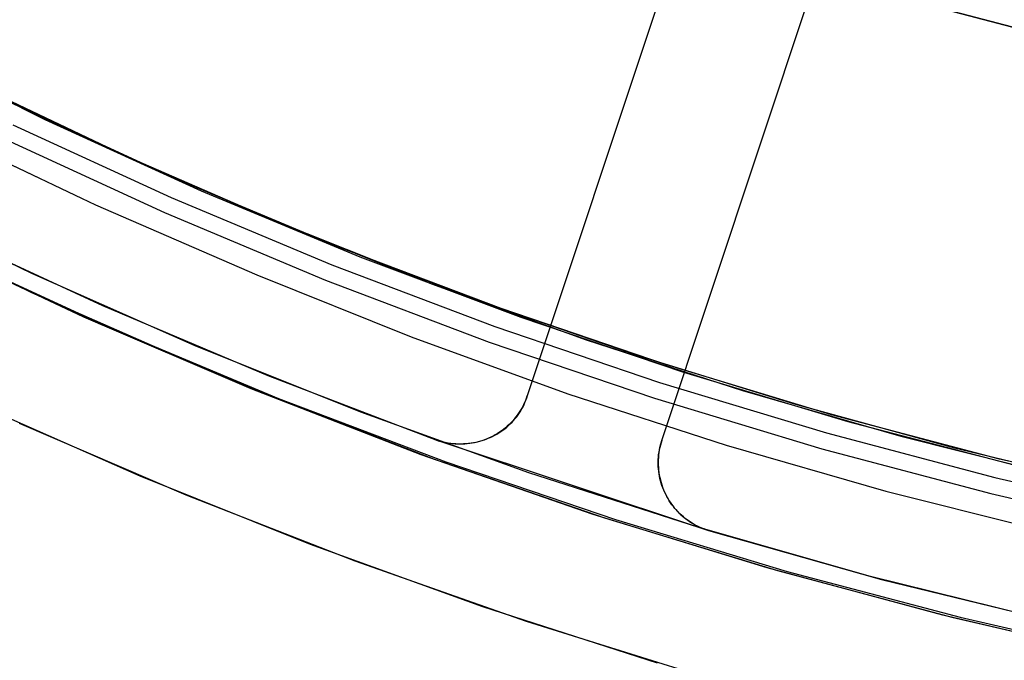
# Model space of a CAD drawing. Header units: millimetres. Extents: x 6239 to 7218, y -13987 to -13139.
# Tile 20 of 256: x 6698 to 6712, y -13529 to -13520. Entities that reach past the tile are written whole.
import ezdxf

# ---------------------------------------------------------------- set-up
doc = ezdxf.new("R2010")
doc.units = ezdxf.units.MM
doc.layers.add('color', color=7, linetype='Continuous')

msp = doc.modelspace()

# ---------------------------------------------------------------- linework, layer by layer
at = {"color": 7, "true_color": 0xffffff}
for p, q in [((6712.924, -13520.472, 259.6), (6710.755, -13519.897, 259.6)), ((6710.755, -13519.897, 231.716), (6712.924, -13520.472, 231.716)), ((6712.924, -13520.472, 259.6), (6710.755, -13519.897, 259.6)), ((6710.755, -13519.897, 231.716), (6712.924, -13520.472, 231.716)), ((6710.755, -13519.897, 245.658), (6712.924, -13520.472, 245.658)), ((6697.698, -13521.278, 89.35), (6695.511, -13520.177, 89.35)), ((6697.698, -13521.278, 89.35), (6695.511, -13520.177, 89.35)), ((6697.698, -13521.278, 46.475), (6695.511, -13520.177, 46.475)), ((6697.698, -13521.278, 46.475), (6695.511, -13520.177, 46.475)), ((6698.036, -13521.45, 76.88), (6695.863, -13520.365, 77.381)), ((6698.036, -13521.45, 76.88), (6695.863, -13520.365, 77.381)), ((6696.721, -13520.798, 67.912), (6698.919, -13521.851, 67.912)), ((6697.108, -13520.976, 88.1), (6699.204, -13521.972, 88.1)), ((6697.108, -13520.976, 88.1), (6699.204, -13521.972, 88.1)), ((6697.104, -13520.984, 88.1), (6699.202, -13521.977, 88.1)), ((6697.53, -13521.196, 69.274), (6699.72, -13522.212, 68.769)), ((6697.53, -13521.196, 69.274), (6699.72, -13522.212, 68.769)), ((6699.923, -13522.302, 89.35), (6697.698, -13521.278, 89.35)), ((6699.923, -13522.302, 89.35), (6697.698, -13521.278, 89.35)), ((6699.923, -13522.302, 46.475), (6697.698, -13521.278, 46.475)), ((6699.923, -13522.302, 46.475), (6697.698, -13521.278, 46.475)), ((6697.582, -13521.52, 89.031), (6699.815, -13522.548, 89.031)), ((6697.582, -13521.52, 89.031), (6699.815, -13522.548, 89.031)), ((6700.244, -13522.46, 76.37), (6698.036, -13521.45, 76.88)), ((6700.244, -13522.46, 76.37), (6698.036, -13521.45, 76.88)), ((6696.501, -13521.582, 46.475), (6698.745, -13522.651, 46.475)), ((6696.501, -13521.582, 46.475), (6698.745, -13522.651, 46.475)), ((6696.501, -13521.582, 46.475), (6698.745, -13522.651, 46.475)), ((6697.481, -13521.73, 88.605), (6699.721, -13522.762, 88.605)), ((6697.481, -13521.73, 88.605), (6699.721, -13522.762, 88.605)), ((6698.919, -13521.851, 67.912), (6701.151, -13522.828, 67.912)), ((6699.202, -13521.977, 88.1), (6701.332, -13522.9, 88.1)), ((6699.204, -13521.972, 88.1), (6701.332, -13522.9, 88.1)), ((6699.204, -13521.972, 88.1), (6701.332, -13522.9, 88.1)), ((6699.72, -13522.212, 68.769), (6701.928, -13523.147, 68.259)), ((6699.72, -13522.212, 68.769), (6701.928, -13523.147, 68.259)), ((6702.181, -13523.249, 89.35), (6699.923, -13522.302, 89.35)), ((6702.181, -13523.249, 89.35), (6699.923, -13522.302, 89.35)), ((6702.181, -13523.249, 46.475), (6699.923, -13522.302, 46.475)), ((6702.181, -13523.249, 46.475), (6699.923, -13522.302, 46.475)), ((6702.483, -13523.392, 75.853), (6700.244, -13522.46, 76.37)), ((6702.483, -13523.392, 75.853), (6700.244, -13522.46, 76.37)), ((6699.815, -13522.548, 89.031), (6702.082, -13523.499, 89.031)), ((6699.815, -13522.548, 89.031), (6702.082, -13523.499, 89.031)), ((6698.745, -13522.651, 46.475), (6701.025, -13523.642, 46.475)), ((6698.745, -13522.651, 46.475), (6701.025, -13523.642, 46.475)), ((6698.745, -13522.651, 46.475), (6701.025, -13523.642, 46.475)), ((6699.721, -13522.762, 88.605), (6701.995, -13523.715, 88.605)), ((6699.721, -13522.762, 88.605), (6701.995, -13523.715, 88.605)), ((6695.562, -13522.789, 68.662), (6697.846, -13523.889, 68.662)), ((6701.151, -13522.828, 67.912), (6703.416, -13523.728, 67.912)), ((6701.332, -13522.9, 88.1), (6703.487, -13523.766, 88.1)), ((6701.332, -13522.9, 88.1), (6703.487, -13523.766, 88.1)), ((6698.581, -13524.238, 69.032), (6696.252, -13523.14, 69.57)), ((6698.581, -13524.238, 69.032), (6696.252, -13523.14, 69.57)), ((6701.928, -13523.147, 68.259), (6704.152, -13524.002, 67.746)), ((6701.928, -13523.147, 68.259), (6704.152, -13524.002, 67.746)), ((6696.468, -13523.241, 77.242), (6698.784, -13524.324, 76.707)), ((6696.468, -13523.241, 77.242), (6698.784, -13524.324, 76.707)), ((6704.471, -13524.117, 89.35), (6702.181, -13523.249, 89.35)), ((6704.471, -13524.117, 89.35), (6702.181, -13523.249, 89.35)), ((6704.471, -13524.117, 46.475), (6702.181, -13523.249, 46.475)), ((6704.471, -13524.117, 46.475), (6702.181, -13523.249, 46.475)), ((6696.701, -13523.35, 47.975), (6698.997, -13524.407, 47.975)), ((6696.701, -13523.35, 89.35), (6698.997, -13524.407, 89.35)), ((6696.701, -13523.35, 89.35), (6698.997, -13524.407, 89.35)), ((6696.701, -13523.35, 47.975), (6698.997, -13524.407, 47.975)), ((6704.752, -13524.245, 75.329), (6702.483, -13523.392, 75.853)), ((6704.752, -13524.245, 75.329), (6702.483, -13523.392, 75.853)), ((6702.082, -13523.499, 89.031), (6704.38, -13524.371, 89.031)), ((6702.082, -13523.499, 89.031), (6704.38, -13524.371, 89.031)), ((6701.025, -13523.642, 46.475), (6703.204, -13524.517, 46.475)), ((6701.025, -13523.642, 46.475), (6703.204, -13524.517, 46.475)), ((6701.995, -13523.715, 88.605), (6704.301, -13524.59, 88.605)), ((6701.995, -13523.715, 88.605), (6704.301, -13524.59, 88.605)), ((6697.846, -13523.889, 68.662), (6700.167, -13524.91, 68.662)), ((6703.487, -13523.766, 88.1), (6705.67, -13524.558, 88.1)), ((6703.487, -13523.766, 88.1), (6705.67, -13524.558, 88.1)), ((6704.152, -13524.002, 67.746), (6706.386, -13524.775, 67.23)), ((6704.152, -13524.002, 67.746), (6706.386, -13524.775, 67.23)), ((6706.79, -13524.906, 89.35), (6704.471, -13524.117, 89.35)), ((6706.79, -13524.906, 89.35), (6704.471, -13524.117, 89.35)), ((6706.79, -13524.906, 46.475), (6704.471, -13524.117, 46.475)), ((6706.79, -13524.906, 46.475), (6704.471, -13524.117, 46.475)), ((6700.946, -13525.252, 68.486), (6698.581, -13524.238, 69.032)), ((6700.946, -13525.252, 68.486), (6698.581, -13524.238, 69.032)), ((6707.048, -13525.02, 74.799), (6704.752, -13524.245, 75.329)), ((6707.048, -13525.02, 74.799), (6704.752, -13524.245, 75.329)), ((6698.784, -13524.324, 76.707), (6701.135, -13525.323, 76.164)), ((6698.784, -13524.324, 76.707), (6701.135, -13525.323, 76.164)), ((6698.997, -13524.407, 47.975), (6701.329, -13525.385, 47.975)), ((6698.997, -13524.407, 89.35), (6701.329, -13525.385, 89.35)), ((6698.997, -13524.407, 89.35), (6701.329, -13525.385, 89.35)), ((6698.997, -13524.407, 47.975), (6701.329, -13525.385, 47.975)), ((6704.38, -13524.371, 89.031), (6706.708, -13525.162, 89.031)), ((6704.38, -13524.371, 89.031), (6706.708, -13525.162, 89.031)), ((6703.204, -13524.517, 46.475), (6705.412, -13525.319, 46.475)), ((6703.204, -13524.517, 46.475), (6705.412, -13525.319, 46.475)), ((6704.301, -13524.59, 88.605), (6706.636, -13525.384, 88.605)), ((6704.301, -13524.59, 88.605), (6706.636, -13525.384, 88.605)), ((6705.67, -13524.558, 88.1), (6707.878, -13525.276, 88.1)), ((6705.67, -13524.558, 88.1), (6707.878, -13525.276, 88.1)), ((6706.386, -13524.775, 67.23), (6708.627, -13525.469, 66.712)), ((6706.386, -13524.775, 67.23), (6708.627, -13525.469, 66.712)), ((6709.134, -13525.615, 89.35), (6706.79, -13524.906, 89.35)), ((6709.134, -13525.615, 89.35), (6706.79, -13524.906, 89.35)), ((6709.134, -13525.615, 46.475), (6706.79, -13524.906, 46.475)), ((6709.134, -13525.615, 46.475), (6706.79, -13524.906, 46.475)), ((6709.369, -13525.714, 74.263), (6707.048, -13525.02, 74.799)), ((6709.369, -13525.714, 74.263), (6707.048, -13525.02, 74.799)), ((6703.343, -13526.181, 67.932), (6700.946, -13525.252, 68.486)), ((6703.343, -13526.181, 67.932), (6700.946, -13525.252, 68.486)), ((6706.708, -13525.162, 89.031), (6709.061, -13525.873, 89.031)), ((6706.708, -13525.162, 89.031), (6709.061, -13525.873, 89.031)), ((6707.878, -13525.276, 88.1), (6710.11, -13525.92, 88.1)), ((6707.878, -13525.276, 88.1), (6710.11, -13525.92, 88.1)), ((6701.135, -13525.323, 76.164), (6703.518, -13526.239, 75.614)), ((6701.135, -13525.323, 76.164), (6703.518, -13526.239, 75.614)), ((6701.329, -13525.385, 47.975), (6703.693, -13526.282, 47.975)), ((6701.329, -13525.385, 89.35), (6703.693, -13526.282, 89.35)), ((6701.329, -13525.385, 89.35), (6703.693, -13526.282, 89.35)), ((6701.329, -13525.385, 47.975), (6703.693, -13526.282, 47.975)), ((6705.412, -13525.319, 46.475), (6707.645, -13526.045, 46.475)), ((6705.412, -13525.319, 46.475), (6707.645, -13526.045, 46.475)), ((6706.636, -13525.384, 88.605), (6708.997, -13526.098, 88.605)), ((6706.636, -13525.384, 88.605), (6708.997, -13526.098, 88.605)), ((6708.627, -13525.469, 66.712), (6710.871, -13526.083, 66.195)), ((6708.627, -13525.469, 66.712), (6710.871, -13526.083, 66.195)), ((6711.502, -13526.242, 89.35), (6709.134, -13525.615, 89.35)), ((6711.502, -13526.242, 89.35), (6709.134, -13525.615, 89.35)), ((6711.502, -13526.242, 46.475), (6709.134, -13525.615, 46.475)), ((6711.502, -13526.242, 46.475), (6709.134, -13525.615, 46.475)), ((6711.71, -13526.327, 73.723), (6709.369, -13525.714, 74.263)), ((6711.71, -13526.327, 73.723), (6709.369, -13525.714, 74.263)), ((6709.061, -13525.873, 89.031), (6711.437, -13526.503, 89.031)), ((6709.061, -13525.873, 89.031), (6711.437, -13526.503, 89.031)), ((6710.11, -13525.92, 88.1), (6712.362, -13526.487, 88.1)), ((6710.11, -13525.92, 88.1), (6712.362, -13526.487, 88.1)), ((6707.645, -13526.045, 46.475), (6709.902, -13526.696, 46.475)), ((6707.645, -13526.045, 46.475), (6709.902, -13526.696, 46.475)), ((6708.997, -13526.098, 88.605), (6711.381, -13526.729, 88.605)), ((6708.997, -13526.098, 88.605), (6711.381, -13526.729, 88.605)), ((6710.871, -13526.083, 66.195), (6713.113, -13526.619, 65.677)), ((6710.871, -13526.083, 66.195), (6713.113, -13526.619, 65.677)), ((6705.771, -13527.024, 67.372), (6703.343, -13526.181, 67.932)), ((6705.771, -13527.024, 67.372), (6703.343, -13526.181, 67.932)), ((6703.518, -13526.239, 75.614), (6705.93, -13527.07, 75.057)), ((6703.518, -13526.239, 75.614), (6705.93, -13527.07, 75.057)), ((6713.889, -13526.787, 89.35), (6711.502, -13526.242, 89.35)), ((6713.889, -13526.787, 89.35), (6711.502, -13526.242, 89.35)), ((6713.889, -13526.787, 46.475), (6711.502, -13526.242, 46.475)), ((6713.889, -13526.787, 46.475), (6711.502, -13526.242, 46.475)), ((6703.693, -13526.282, 47.975), (6706.087, -13527.096, 47.975)), ((6703.693, -13526.282, 89.35), (6706.087, -13527.096, 89.35)), ((6703.693, -13526.282, 89.35), (6706.087, -13527.096, 89.35)), ((6703.693, -13526.282, 47.975), (6706.087, -13527.096, 47.975)), ((6711.437, -13526.503, 89.031), (6713.834, -13527.05, 89.031)), ((6711.437, -13526.503, 89.031), (6713.834, -13527.05, 89.031)), ((6709.902, -13526.696, 46.475), (6712.179, -13527.27, 46.475)), ((6709.902, -13526.696, 46.475), (6712.179, -13527.27, 46.475)), ((6711.381, -13526.729, 88.605), (6713.786, -13527.278, 88.605)), ((6711.381, -13526.729, 88.605), (6713.786, -13527.278, 88.605)), ((6708.226, -13527.78, 66.805), (6705.771, -13527.024, 67.372)), ((6708.226, -13527.78, 66.805), (6705.771, -13527.024, 67.372)), ((6705.93, -13527.07, 75.057), (6708.369, -13527.816, 74.494)), ((6705.93, -13527.07, 75.057), (6708.369, -13527.816, 74.494)), ((6706.087, -13527.096, 47.975), (6708.507, -13527.828, 47.975)), ((6706.087, -13527.096, 89.35), (6708.507, -13527.828, 89.35)), ((6706.087, -13527.096, 89.35), (6708.507, -13527.828, 89.35)), ((6706.087, -13527.096, 47.975), (6708.507, -13527.828, 47.975)), ((6710.705, -13528.448, 66.233), (6708.226, -13527.78, 66.805)), ((6710.705, -13528.448, 66.233), (6708.226, -13527.78, 66.805)), ((6708.369, -13527.816, 74.494), (6710.831, -13528.474, 73.926)), ((6708.369, -13527.816, 74.494), (6710.831, -13528.474, 73.926)), ((6708.507, -13527.828, 47.975), (6710.951, -13528.475, 47.975)), ((6708.507, -13527.828, 89.35), (6710.951, -13528.475, 89.35)), ((6708.507, -13527.828, 89.35), (6710.951, -13528.475, 89.35)), ((6708.507, -13527.828, 47.975), (6710.951, -13528.475, 47.975)), ((6713.205, -13529.027, 65.656), (6710.705, -13528.448, 66.233)), ((6713.205, -13529.027, 65.656), (6710.705, -13528.448, 66.233)), ((6710.831, -13528.474, 73.926), (6713.314, -13529.045, 73.352)), ((6710.831, -13528.474, 73.926), (6713.314, -13529.045, 73.352)), ((6710.951, -13528.475, 47.975), (6713.416, -13529.038, 47.975)), ((6710.951, -13528.475, 89.35), (6713.416, -13529.038, 89.35)), ((6710.951, -13528.475, 89.35), (6713.416, -13529.038, 89.35)), ((6710.951, -13528.475, 47.975), (6713.416, -13529.038, 47.975))]:
    msp.add_line(p, q, dxfattribs=at)
at = {"layer": 'color', "color": 254, "true_color": 0xcad1ee}
for p, q in [((6707.837, -13516.328, 27.784), (6704.84, -13525.348, 23.733)), ((6707.837, -13516.328, 30.3), (6704.84, -13525.348, 30.3)), ((6707.837, -13516.328, 27.784), (6704.84, -13525.348, 23.733)), ((6707.837, -13516.328, 30.3), (6704.84, -13525.348, 30.3)), ((6706.738, -13525.978, 23.734), (6709.735, -13516.959, 27.784)), ((6706.738, -13525.978, 23.734), (6709.735, -13516.959, 27.784)), ((6706.738, -13525.978, 30.3), (6709.735, -13516.959, 30.3)), ((6706.738, -13525.978, 30.3), (6709.735, -13516.959, 30.3)), ((6707.27, -13518.037, 27.017), (6704.84, -13525.348, 27.017)), ((6706.738, -13525.978, 27.017), (6709.168, -13518.667, 27.017)), ((6706.339, -13520.838, 25.759), (6706.339, -13520.838, 30.3)), ((6708.237, -13521.468, 25.759), (6708.237, -13521.468, 30.3)), ((6697.847, -13523.623, 43.5), (6695.579, -13522.526, 43.5)), ((6697.847, -13523.623, 43.5), (6695.579, -13522.526, 43.5)), ((6697.847, -13523.623, 33.399), (6695.579, -13522.526, 33.399)), ((6696.544, -13523.005, 23.298), (6698.844, -13524.075, 23.298)), ((6696.544, -13523.005, 23.298), (6698.844, -13524.075, 23.298)), ((6700.153, -13524.641, 43.5), (6697.847, -13523.623, 43.5)), ((6700.153, -13524.641, 43.5), (6697.847, -13523.623, 43.5)), ((6700.153, -13524.641, 33.399), (6697.847, -13523.623, 33.399)), ((6698.844, -13524.075, 23.298), (6701.181, -13525.064, 23.298)), ((6698.844, -13524.075, 23.298), (6701.181, -13525.064, 23.298)), ((6702.492, -13525.579, 43.5), (6700.153, -13524.641, 43.5)), ((6702.492, -13525.579, 43.5), (6700.153, -13524.641, 43.5)), ((6702.492, -13525.579, 33.399), (6700.153, -13524.641, 33.399)), ((6701.181, -13525.064, 23.298), (6703.55, -13525.972, 23.298)), ((6701.181, -13525.064, 23.298), (6703.55, -13525.972, 23.298)), ((6704.816, -13525.413, 30.3), (6704.802, -13525.445, 30.3)), ((6704.816, -13525.413, 26.799), (6704.802, -13525.445, 26.799)), ((6704.816, -13525.413, 30.3), (6704.802, -13525.445, 30.3)), ((6704.807, -13525.442, 23.691), (6704.82, -13525.411, 23.705)), ((6704.807, -13525.442, 23.691), (6704.82, -13525.411, 23.705)), ((6704.829, -13525.38, 30.3), (6704.816, -13525.413, 30.3)), ((6704.829, -13525.38, 26.799), (6704.816, -13525.413, 26.799)), ((6704.829, -13525.38, 30.3), (6704.816, -13525.413, 30.3)), ((6704.82, -13525.411, 23.705), (6704.831, -13525.38, 23.719)), ((6704.82, -13525.411, 23.705), (6704.831, -13525.38, 23.719)), ((6704.84, -13525.348, 30.3), (6704.829, -13525.38, 30.3)), ((6704.84, -13525.348, 26.799), (6704.829, -13525.38, 26.799)), ((6704.84, -13525.348, 30.3), (6704.829, -13525.38, 30.3)), ((6704.831, -13525.38, 23.719), (6704.84, -13525.348, 23.733)), ((6704.831, -13525.38, 23.719), (6704.84, -13525.348, 23.733)), ((6704.84, -13525.348, 23.733), (6704.84, -13525.348, 30.3)), ((6704.84, -13525.348, 23.733), (6704.84, -13525.348, 30.3)), ((6699.377, -13526.484, 43.5), (6697.008, -13525.439, 43.5)), ((6699.377, -13526.484, 43.5), (6697.008, -13525.439, 43.5)), ((6699.377, -13526.484, 32.973), (6697.008, -13525.439, 32.973)), ((6704.73, -13525.59, 23.621), (6704.747, -13525.562, 23.635)), ((6704.73, -13525.59, 23.621), (6704.747, -13525.562, 23.635)), ((6704.754, -13525.537, 30.3), (6704.736, -13525.567, 30.3)), ((6704.754, -13525.537, 26.799), (6704.736, -13525.567, 26.799)), ((6704.754, -13525.537, 30.3), (6704.736, -13525.567, 30.3)), ((6704.747, -13525.562, 23.635), (6704.764, -13525.533, 23.649)), ((6704.747, -13525.562, 23.635), (6704.764, -13525.533, 23.649)), ((6704.771, -13525.507, 30.3), (6704.754, -13525.537, 30.3)), ((6704.771, -13525.507, 26.799), (6704.754, -13525.537, 26.799)), ((6704.771, -13525.507, 30.3), (6704.754, -13525.537, 30.3)), ((6704.764, -13525.533, 23.649), (6704.78, -13525.503, 23.663)), ((6704.764, -13525.533, 23.649), (6704.78, -13525.503, 23.663)), ((6704.787, -13525.476, 30.3), (6704.771, -13525.507, 30.3)), ((6704.787, -13525.476, 26.799), (6704.771, -13525.507, 26.799)), ((6704.787, -13525.476, 30.3), (6704.771, -13525.507, 30.3)), ((6704.78, -13525.503, 23.663), (6704.794, -13525.473, 23.677)), ((6704.78, -13525.503, 23.663), (6704.794, -13525.473, 23.677)), ((6704.802, -13525.445, 30.3), (6704.787, -13525.476, 30.3)), ((6704.802, -13525.445, 26.799), (6704.787, -13525.476, 26.799)), ((6704.802, -13525.445, 30.3), (6704.787, -13525.476, 30.3)), ((6704.794, -13525.473, 23.677), (6704.807, -13525.442, 23.691)), ((6704.794, -13525.473, 23.677), (6704.807, -13525.442, 23.691)), ((6704.862, -13526.435, 43.5), (6702.492, -13525.579, 43.5)), ((6704.862, -13526.435, 43.5), (6702.492, -13525.579, 43.5)), ((6704.862, -13526.435, 33.399), (6702.492, -13525.579, 33.399)), ((6704.631, -13525.705, 30.3), (6704.607, -13525.73, 30.3)), ((6704.631, -13525.705, 26.799), (6704.607, -13525.73, 26.799)), ((6704.631, -13525.705, 30.3), (6704.607, -13525.73, 30.3)), ((6704.625, -13525.722, 23.553), (6704.648, -13525.697, 23.566)), ((6704.625, -13525.722, 23.553), (6704.648, -13525.697, 23.566)), ((6704.654, -13525.679, 30.3), (6704.631, -13525.705, 30.3)), ((6704.654, -13525.679, 26.799), (6704.631, -13525.705, 26.799)), ((6704.654, -13525.679, 30.3), (6704.631, -13525.705, 30.3)), ((6704.648, -13525.697, 23.566), (6704.67, -13525.671, 23.58)), ((6704.648, -13525.697, 23.566), (6704.67, -13525.671, 23.58)), ((6704.676, -13525.652, 30.3), (6704.654, -13525.679, 30.3)), ((6704.676, -13525.652, 26.799), (6704.654, -13525.679, 26.799)), ((6704.676, -13525.652, 30.3), (6704.654, -13525.679, 30.3)), ((6704.67, -13525.671, 23.58), (6704.691, -13525.645, 23.593)), ((6704.67, -13525.671, 23.58), (6704.691, -13525.645, 23.593)), ((6704.697, -13525.624, 30.3), (6704.676, -13525.652, 30.3)), ((6704.697, -13525.624, 26.799), (6704.676, -13525.652, 26.799)), ((6704.697, -13525.624, 30.3), (6704.676, -13525.652, 30.3)), ((6704.691, -13525.645, 23.593), (6704.711, -13525.618, 23.607)), ((6704.691, -13525.645, 23.593), (6704.711, -13525.618, 23.607)), ((6704.717, -13525.596, 30.3), (6704.697, -13525.624, 30.3)), ((6704.717, -13525.596, 26.799), (6704.697, -13525.624, 26.799)), ((6704.717, -13525.596, 30.3), (6704.697, -13525.624, 30.3)), ((6704.711, -13525.618, 23.607), (6704.73, -13525.59, 23.621)), ((6704.711, -13525.618, 23.607), (6704.73, -13525.59, 23.621)), ((6704.736, -13525.567, 30.3), (6704.717, -13525.596, 30.3)), ((6704.736, -13525.567, 26.799), (6704.717, -13525.596, 26.799)), ((6704.736, -13525.567, 30.3), (6704.717, -13525.596, 30.3)), ((6700.027, -13526.754, 22.446), (6697.674, -13525.742, 22.446)), ((6700.027, -13526.754, 22.446), (6697.674, -13525.742, 22.446)), ((6704.476, -13525.844, 30.3), (6704.447, -13525.863, 30.3)), ((6704.476, -13525.844, 26.799), (6704.447, -13525.863, 26.799)), ((6704.476, -13525.844, 30.3), (6704.447, -13525.863, 30.3)), ((6704.469, -13525.853, 23.478), (6704.497, -13525.833, 23.49)), ((6704.469, -13525.853, 23.478), (6704.497, -13525.833, 23.49)), ((6704.504, -13525.823, 30.3), (6704.476, -13525.844, 30.3)), ((6704.504, -13525.823, 26.799), (6704.476, -13525.844, 26.799)), ((6704.504, -13525.823, 30.3), (6704.476, -13525.844, 30.3)), ((6704.497, -13525.833, 23.49), (6704.524, -13525.813, 23.502)), ((6704.497, -13525.833, 23.49), (6704.524, -13525.813, 23.502)), ((6704.531, -13525.801, 30.3), (6704.504, -13525.823, 30.3)), ((6704.531, -13525.801, 26.799), (6704.504, -13525.823, 26.799)), ((6704.531, -13525.801, 30.3), (6704.504, -13525.823, 30.3)), ((6704.524, -13525.813, 23.502), (6704.551, -13525.791, 23.515)), ((6704.524, -13525.813, 23.502), (6704.551, -13525.791, 23.515)), ((6704.557, -13525.778, 30.3), (6704.531, -13525.801, 30.3)), ((6704.557, -13525.778, 26.799), (6704.531, -13525.801, 26.799)), ((6704.557, -13525.778, 30.3), (6704.531, -13525.801, 30.3)), ((6704.551, -13525.791, 23.515), (6704.577, -13525.769, 23.527)), ((6704.551, -13525.791, 23.515), (6704.577, -13525.769, 23.527)), ((6704.583, -13525.755, 30.3), (6704.557, -13525.778, 30.3)), ((6704.583, -13525.755, 26.799), (6704.557, -13525.778, 26.799)), ((6704.583, -13525.755, 30.3), (6704.557, -13525.778, 30.3)), ((6704.577, -13525.769, 23.527), (6704.601, -13525.746, 23.54)), ((6704.577, -13525.769, 23.527), (6704.601, -13525.746, 23.54)), ((6704.607, -13525.73, 30.3), (6704.583, -13525.755, 30.3)), ((6704.607, -13525.73, 26.799), (6704.583, -13525.755, 26.799)), ((6704.607, -13525.73, 30.3), (6704.583, -13525.755, 30.3)), ((6704.601, -13525.746, 23.54), (6704.625, -13525.722, 23.553)), ((6704.601, -13525.746, 23.54), (6704.625, -13525.722, 23.553)), ((6703.55, -13525.972, 23.298), (6703.585, -13525.983, 23.299)), ((6703.55, -13525.972, 23.298), (6703.55, -13525.972, 30.3)), ((6703.583, -13525.983, 30.3), (6703.55, -13525.972, 30.3)), ((6703.55, -13525.972, 23.298), (6703.585, -13525.983, 23.299)), ((6703.583, -13525.983, 26.799), (6703.55, -13525.972, 26.799)), ((6703.583, -13525.983, 30.3), (6703.55, -13525.972, 30.3)), ((6703.55, -13525.972, 30.3), (6707.399, -13527.251, 30.3)), ((6703.55, -13525.972, 23.298), (6703.55, -13525.972, 30.3)), ((6703.55, -13525.972, 30.3), (6707.399, -13527.251, 30.3)), ((6703.616, -13525.994, 30.3), (6703.583, -13525.983, 30.3)), ((6703.616, -13525.994, 26.799), (6703.583, -13525.983, 26.799)), ((6703.616, -13525.994, 30.3), (6703.583, -13525.983, 30.3)), ((6703.585, -13525.983, 23.299), (6703.62, -13525.992, 23.301)), ((6703.585, -13525.983, 23.299), (6703.62, -13525.992, 23.301)), ((6704.152, -13525.993, 23.377), (6704.186, -13525.984, 23.385)), ((6704.152, -13525.993, 23.377), (6704.186, -13525.984, 23.385)), ((6704.186, -13525.984, 23.385), (6704.22, -13525.973, 23.394)), ((6704.186, -13525.984, 23.385), (6704.22, -13525.973, 23.394)), ((6704.231, -13525.973, 30.3), (6704.198, -13525.984, 30.3)), ((6704.231, -13525.973, 26.799), (6704.198, -13525.984, 26.799)), ((6704.231, -13525.973, 30.3), (6704.198, -13525.984, 30.3)), ((6704.22, -13525.973, 23.394), (6704.253, -13525.962, 23.403)), ((6704.22, -13525.973, 23.394), (6704.253, -13525.962, 23.403)), ((6704.263, -13525.96, 30.3), (6704.231, -13525.973, 30.3)), ((6704.263, -13525.96, 26.799), (6704.231, -13525.973, 26.799)), ((6704.263, -13525.96, 30.3), (6704.231, -13525.973, 30.3)), ((6704.253, -13525.962, 23.403), (6704.286, -13525.949, 23.413)), ((6704.253, -13525.962, 23.403), (6704.286, -13525.949, 23.413)), ((6704.295, -13525.947, 30.3), (6704.263, -13525.96, 30.3)), ((6704.295, -13525.947, 26.799), (6704.263, -13525.96, 26.799)), ((6704.295, -13525.947, 30.3), (6704.263, -13525.96, 30.3)), ((6704.286, -13525.949, 23.413), (6704.318, -13525.936, 23.423)), ((6704.286, -13525.949, 23.413), (6704.318, -13525.936, 23.423)), ((6704.327, -13525.932, 30.3), (6704.295, -13525.947, 30.3)), ((6704.327, -13525.932, 26.799), (6704.295, -13525.947, 26.799)), ((6704.327, -13525.932, 30.3), (6704.295, -13525.947, 30.3)), ((6704.318, -13525.936, 23.423), (6704.349, -13525.921, 23.434)), ((6704.318, -13525.936, 23.423), (6704.349, -13525.921, 23.434)), ((6704.358, -13525.917, 30.3), (6704.327, -13525.932, 30.3)), ((6704.358, -13525.917, 26.799), (6704.327, -13525.932, 26.799)), ((6704.358, -13525.917, 30.3), (6704.327, -13525.932, 30.3)), ((6704.339, -13525.926, 30.3), (6704.339, -13525.926, 23.43)), ((6704.349, -13525.921, 23.434), (6704.38, -13525.906, 23.444)), ((6704.349, -13525.921, 23.434), (6704.38, -13525.906, 23.444)), ((6704.388, -13525.9, 30.3), (6704.358, -13525.917, 30.3)), ((6704.388, -13525.9, 26.799), (6704.358, -13525.917, 26.799)), ((6704.388, -13525.9, 30.3), (6704.358, -13525.917, 30.3)), ((6704.38, -13525.906, 23.444), (6704.411, -13525.889, 23.455)), ((6704.38, -13525.906, 23.444), (6704.411, -13525.889, 23.455)), ((6704.418, -13525.882, 30.3), (6704.388, -13525.9, 30.3)), ((6704.418, -13525.882, 26.799), (6704.388, -13525.9, 26.799)), ((6704.418, -13525.882, 30.3), (6704.388, -13525.9, 30.3)), ((6704.411, -13525.889, 23.455), (6704.44, -13525.871, 23.467)), ((6704.411, -13525.889, 23.455), (6704.44, -13525.871, 23.467)), ((6704.447, -13525.863, 30.3), (6704.418, -13525.882, 30.3)), ((6704.447, -13525.863, 26.799), (6704.418, -13525.882, 26.799)), ((6704.447, -13525.863, 30.3), (6704.418, -13525.882, 30.3)), ((6704.44, -13525.871, 23.467), (6704.469, -13525.853, 23.478)), ((6704.44, -13525.871, 23.467), (6704.469, -13525.853, 23.478)), ((6706.738, -13525.978, 23.734), (6706.728, -13526.012, 23.719)), ((6706.728, -13526.011, 30.3), (6706.738, -13525.978, 30.3)), ((6706.728, -13526.011, 30.3), (6706.738, -13525.978, 30.3)), ((6706.738, -13525.978, 23.734), (6706.728, -13526.012, 23.719)), ((6706.728, -13526.011, 26.865), (6706.738, -13525.978, 26.865)), ((6706.738, -13525.978, 30.3), (6706.738, -13525.978, 23.734)), ((6706.738, -13525.978, 30.3), (6706.738, -13525.978, 23.734)), ((6703.649, -13526.003, 30.3), (6703.616, -13525.994, 30.3)), ((6703.649, -13526.003, 26.799), (6703.616, -13525.994, 26.799)), ((6703.649, -13526.003, 30.3), (6703.616, -13525.994, 30.3)), ((6703.62, -13525.992, 23.301), (6703.655, -13526, 23.302)), ((6703.62, -13525.992, 23.301), (6703.655, -13526, 23.302)), ((6703.683, -13526.01, 30.3), (6703.649, -13526.003, 30.3)), ((6703.683, -13526.01, 26.799), (6703.649, -13526.003, 26.799)), ((6703.683, -13526.01, 30.3), (6703.649, -13526.003, 30.3)), ((6703.655, -13526, 23.302), (6703.69, -13526.007, 23.305)), ((6703.655, -13526, 23.302), (6703.69, -13526.007, 23.305)), ((6703.717, -13526.017, 30.3), (6703.683, -13526.01, 30.3)), ((6703.717, -13526.017, 26.799), (6703.683, -13526.01, 26.799)), ((6703.717, -13526.017, 30.3), (6703.683, -13526.01, 30.3)), ((6703.69, -13526.007, 23.305), (6703.726, -13526.013, 23.307)), ((6703.69, -13526.007, 23.305), (6703.726, -13526.013, 23.307)), ((6703.752, -13526.022, 30.3), (6703.717, -13526.017, 30.3)), ((6703.752, -13526.022, 26.799), (6703.717, -13526.017, 26.799)), ((6703.752, -13526.022, 30.3), (6703.717, -13526.017, 30.3)), ((6703.726, -13526.013, 23.307), (6703.762, -13526.018, 23.311)), ((6703.726, -13526.013, 23.307), (6703.762, -13526.018, 23.311)), ((6703.786, -13526.027, 30.3), (6703.752, -13526.022, 30.3)), ((6703.786, -13526.027, 26.799), (6703.752, -13526.022, 26.799)), ((6703.786, -13526.027, 30.3), (6703.752, -13526.022, 30.3)), ((6703.762, -13526.018, 23.311), (6703.798, -13526.021, 23.314)), ((6703.762, -13526.018, 23.311), (6703.798, -13526.021, 23.314)), ((6703.821, -13526.03, 30.3), (6703.786, -13526.027, 30.3)), ((6703.821, -13526.03, 26.799), (6703.786, -13526.027, 26.799)), ((6703.821, -13526.03, 30.3), (6703.786, -13526.027, 30.3)), ((6703.798, -13526.021, 23.314), (6703.834, -13526.023, 23.319)), ((6703.798, -13526.021, 23.314), (6703.834, -13526.023, 23.319)), ((6703.856, -13526.032, 30.3), (6703.821, -13526.03, 30.3)), ((6703.856, -13526.032, 26.799), (6703.821, -13526.03, 26.799)), ((6703.856, -13526.032, 30.3), (6703.821, -13526.03, 30.3)), ((6703.834, -13526.023, 23.319), (6703.87, -13526.025, 23.323)), ((6703.834, -13526.023, 23.319), (6703.87, -13526.025, 23.323)), ((6703.89, -13526.032, 30.3), (6703.856, -13526.032, 30.3)), ((6703.89, -13526.032, 26.799), (6703.856, -13526.032, 26.799)), ((6703.89, -13526.032, 30.3), (6703.856, -13526.032, 30.3)), ((6703.87, -13526.025, 23.323), (6703.906, -13526.025, 23.328)), ((6703.87, -13526.025, 23.323), (6703.906, -13526.025, 23.328)), ((6703.925, -13526.032, 30.3), (6703.89, -13526.032, 30.3)), ((6703.925, -13526.032, 26.799), (6703.89, -13526.032, 26.799)), ((6703.925, -13526.032, 30.3), (6703.89, -13526.032, 30.3)), ((6703.906, -13526.025, 23.328), (6703.941, -13526.024, 23.334)), ((6703.906, -13526.025, 23.328), (6703.941, -13526.024, 23.334)), ((6703.96, -13526.03, 30.3), (6703.925, -13526.032, 30.3)), ((6703.96, -13526.03, 26.799), (6703.925, -13526.032, 26.799)), ((6703.96, -13526.03, 30.3), (6703.925, -13526.032, 30.3)), ((6703.941, -13526.024, 23.334), (6703.977, -13526.021, 23.34)), ((6703.941, -13526.024, 23.334), (6703.977, -13526.021, 23.34)), ((6703.994, -13526.027, 30.3), (6703.96, -13526.03, 30.3)), ((6703.994, -13526.027, 26.799), (6703.96, -13526.03, 26.799)), ((6703.994, -13526.027, 30.3), (6703.96, -13526.03, 30.3)), ((6703.977, -13526.021, 23.34), (6704.013, -13526.018, 23.347)), ((6703.977, -13526.021, 23.34), (6704.013, -13526.018, 23.347)), ((6704.029, -13526.023, 30.3), (6703.994, -13526.027, 30.3)), ((6704.029, -13526.023, 26.799), (6703.994, -13526.027, 26.799)), ((6704.029, -13526.023, 30.3), (6703.994, -13526.027, 30.3)), ((6704.013, -13526.018, 23.347), (6704.048, -13526.013, 23.353)), ((6704.013, -13526.018, 23.347), (6704.048, -13526.013, 23.353)), ((6704.063, -13526.017, 30.3), (6704.029, -13526.023, 30.3)), ((6704.063, -13526.017, 26.799), (6704.029, -13526.023, 26.799)), ((6704.063, -13526.017, 30.3), (6704.029, -13526.023, 30.3)), ((6704.048, -13526.013, 23.353), (6704.083, -13526.008, 23.361)), ((6704.048, -13526.013, 23.353), (6704.083, -13526.008, 23.361)), ((6704.097, -13526.011, 30.3), (6704.063, -13526.017, 30.3)), ((6704.097, -13526.011, 26.799), (6704.063, -13526.017, 26.799)), ((6704.097, -13526.011, 30.3), (6704.063, -13526.017, 30.3)), ((6704.083, -13526.008, 23.361), (6704.118, -13526.001, 23.369)), ((6704.083, -13526.008, 23.361), (6704.118, -13526.001, 23.369)), ((6704.131, -13526.003, 30.3), (6704.097, -13526.011, 30.3)), ((6704.131, -13526.003, 26.799), (6704.097, -13526.011, 26.799)), ((6704.131, -13526.003, 30.3), (6704.097, -13526.011, 30.3)), ((6704.118, -13526.001, 23.369), (6704.152, -13525.993, 23.377)), ((6704.118, -13526.001, 23.369), (6704.152, -13525.993, 23.377)), ((6704.165, -13525.994, 30.3), (6704.131, -13526.003, 30.3)), ((6704.165, -13525.994, 26.799), (6704.131, -13526.003, 26.799)), ((6704.165, -13525.994, 30.3), (6704.131, -13526.003, 30.3)), ((6704.198, -13525.984, 30.3), (6704.165, -13525.994, 30.3)), ((6704.198, -13525.984, 26.799), (6704.165, -13525.994, 26.799)), ((6704.198, -13525.984, 30.3), (6704.165, -13525.994, 30.3)), ((6706.703, -13526.114, 23.674), (6706.697, -13526.149, 23.659)), ((6706.703, -13526.114, 23.674), (6706.697, -13526.149, 23.659)), ((6706.699, -13526.144, 30.3), (6706.704, -13526.11, 30.3)), ((6706.699, -13526.144, 30.3), (6706.704, -13526.11, 30.3)), ((6706.699, -13526.144, 26.865), (6706.704, -13526.11, 26.865)), ((6706.71, -13526.08, 23.689), (6706.703, -13526.114, 23.674)), ((6706.71, -13526.08, 23.689), (6706.703, -13526.114, 23.674)), ((6706.704, -13526.11, 30.3), (6706.711, -13526.077, 30.3)), ((6706.704, -13526.11, 30.3), (6706.711, -13526.077, 30.3)), ((6706.704, -13526.11, 26.865), (6706.711, -13526.077, 26.865)), ((6706.718, -13526.045, 23.704), (6706.71, -13526.08, 23.689)), ((6706.718, -13526.045, 23.704), (6706.71, -13526.08, 23.689)), ((6706.711, -13526.077, 30.3), (6706.719, -13526.043, 30.3)), ((6706.711, -13526.077, 30.3), (6706.719, -13526.043, 30.3)), ((6706.711, -13526.077, 26.865), (6706.719, -13526.043, 26.865)), ((6706.728, -13526.012, 23.719), (6706.718, -13526.045, 23.704)), ((6706.728, -13526.012, 23.719), (6706.718, -13526.045, 23.704)), ((6706.719, -13526.043, 30.3), (6706.728, -13526.011, 30.3)), ((6706.719, -13526.043, 30.3), (6706.728, -13526.011, 30.3)), ((6706.719, -13526.043, 26.865), (6706.728, -13526.011, 26.865)), ((6706.687, -13526.28, 30.3), (6706.688, -13526.246, 30.3)), ((6706.687, -13526.28, 30.3), (6706.688, -13526.246, 30.3)), ((6706.687, -13526.28, 26.865), (6706.688, -13526.246, 26.865)), ((6706.688, -13526.255, 23.615), (6706.687, -13526.29, 23.6)), ((6706.688, -13526.255, 23.615), (6706.687, -13526.29, 23.6)), ((6706.688, -13526.246, 30.3), (6706.691, -13526.212, 30.3)), ((6706.688, -13526.246, 30.3), (6706.691, -13526.212, 30.3)), ((6706.688, -13526.246, 26.865), (6706.691, -13526.212, 26.865)), ((6706.69, -13526.219, 23.629), (6706.688, -13526.255, 23.615)), ((6706.69, -13526.219, 23.629), (6706.688, -13526.255, 23.615)), ((6706.693, -13526.184, 23.644), (6706.69, -13526.219, 23.629)), ((6706.693, -13526.184, 23.644), (6706.69, -13526.219, 23.629)), ((6706.691, -13526.212, 30.3), (6706.694, -13526.178, 30.3)), ((6706.691, -13526.212, 30.3), (6706.694, -13526.178, 30.3)), ((6706.691, -13526.212, 26.865), (6706.694, -13526.178, 26.865)), ((6706.697, -13526.149, 23.659), (6706.693, -13526.184, 23.644)), ((6706.697, -13526.149, 23.659), (6706.693, -13526.184, 23.644)), ((6706.694, -13526.178, 30.3), (6706.699, -13526.144, 30.3)), ((6706.694, -13526.178, 30.3), (6706.699, -13526.144, 30.3)), ((6706.694, -13526.178, 26.865), (6706.699, -13526.144, 26.865)), ((6706.688, -13526.314, 30.3), (6706.687, -13526.28, 30.3)), ((6706.688, -13526.314, 30.3), (6706.687, -13526.28, 30.3)), ((6706.688, -13526.314, 26.865), (6706.687, -13526.28, 26.865)), ((6706.687, -13526.29, 23.6), (6706.688, -13526.326, 23.586)), ((6706.687, -13526.29, 23.6), (6706.688, -13526.326, 23.586)), ((6706.689, -13526.348, 30.3), (6706.688, -13526.314, 30.3)), ((6706.689, -13526.348, 30.3), (6706.688, -13526.314, 30.3)), ((6706.689, -13526.348, 26.865), (6706.688, -13526.314, 26.865)), ((6706.688, -13526.326, 23.586), (6706.69, -13526.361, 23.572)), ((6706.688, -13526.326, 23.586), (6706.69, -13526.361, 23.572)), ((6706.691, -13526.382, 30.3), (6706.689, -13526.348, 30.3)), ((6706.691, -13526.382, 30.3), (6706.689, -13526.348, 30.3)), ((6706.691, -13526.382, 26.865), (6706.689, -13526.348, 26.865)), ((6706.69, -13526.361, 23.572), (6706.693, -13526.397, 23.558)), ((6706.69, -13526.361, 23.572), (6706.693, -13526.397, 23.558)), ((6706.695, -13526.416, 30.3), (6706.691, -13526.382, 30.3)), ((6706.695, -13526.416, 30.3), (6706.691, -13526.382, 30.3)), ((6706.695, -13526.416, 26.865), (6706.691, -13526.382, 26.865)), ((6706.693, -13526.397, 23.558), (6706.697, -13526.432, 23.544)), ((6706.693, -13526.397, 23.558), (6706.697, -13526.432, 23.544)), ((6701.78, -13527.448, 43.5), (6699.377, -13526.484, 43.5)), ((6701.78, -13527.448, 43.5), (6699.377, -13526.484, 43.5)), ((6701.78, -13527.448, 32.973), (6699.377, -13526.484, 32.973)), ((6707.26, -13527.209, 43.5), (6704.862, -13526.435, 43.5)), ((6707.26, -13527.209, 43.5), (6704.862, -13526.435, 43.5)), ((6707.26, -13527.209, 33.399), (6704.862, -13526.435, 33.399)), ((6706.7, -13526.45, 30.3), (6706.695, -13526.416, 30.3)), ((6706.7, -13526.45, 30.3), (6706.695, -13526.416, 30.3)), ((6706.7, -13526.45, 26.865), (6706.695, -13526.416, 26.865)), ((6706.697, -13526.432, 23.544), (6706.703, -13526.467, 23.53)), ((6706.697, -13526.432, 23.544), (6706.703, -13526.467, 23.53)), ((6706.706, -13526.484, 30.3), (6706.7, -13526.45, 30.3)), ((6706.706, -13526.484, 30.3), (6706.7, -13526.45, 30.3)), ((6706.706, -13526.484, 26.865), (6706.7, -13526.45, 26.865)), ((6706.703, -13526.467, 23.53), (6706.71, -13526.502, 23.517)), ((6706.703, -13526.467, 23.53), (6706.71, -13526.502, 23.517)), ((6706.713, -13526.517, 30.3), (6706.706, -13526.484, 30.3)), ((6706.713, -13526.517, 30.3), (6706.706, -13526.484, 30.3)), ((6706.713, -13526.517, 26.865), (6706.706, -13526.484, 26.865)), ((6706.71, -13526.502, 23.517), (6706.718, -13526.537, 23.503)), ((6706.71, -13526.502, 23.517), (6706.718, -13526.537, 23.503)), ((6706.721, -13526.55, 30.3), (6706.713, -13526.517, 30.3)), ((6706.721, -13526.55, 30.3), (6706.713, -13526.517, 30.3)), ((6706.721, -13526.55, 26.865), (6706.713, -13526.517, 26.865)), ((6706.718, -13526.537, 23.503), (6706.728, -13526.572, 23.491)), ((6706.718, -13526.537, 23.503), (6706.728, -13526.572, 23.491)), ((6706.73, -13526.583, 30.3), (6706.721, -13526.55, 30.3)), ((6706.73, -13526.583, 30.3), (6706.721, -13526.55, 30.3)), ((6706.73, -13526.583, 26.865), (6706.721, -13526.55, 26.865)), ((6706.728, -13526.572, 23.491), (6706.738, -13526.607, 23.478)), ((6706.728, -13526.572, 23.491), (6706.738, -13526.607, 23.478)), ((6706.741, -13526.615, 30.3), (6706.73, -13526.583, 30.3)), ((6706.741, -13526.615, 30.3), (6706.73, -13526.583, 30.3)), ((6706.741, -13526.615, 26.865), (6706.73, -13526.583, 26.865)), ((6706.738, -13526.607, 23.478), (6706.75, -13526.641, 23.466)), ((6706.738, -13526.607, 23.478), (6706.75, -13526.641, 23.466)), ((6706.752, -13526.648, 30.3), (6706.741, -13526.615, 30.3)), ((6706.752, -13526.648, 30.3), (6706.741, -13526.615, 30.3)), ((6706.752, -13526.648, 26.865), (6706.741, -13526.615, 26.865)), ((6706.75, -13526.641, 23.466), (6706.763, -13526.675, 23.453)), ((6706.75, -13526.641, 23.466), (6706.763, -13526.675, 23.453)), ((6706.765, -13526.679, 30.3), (6706.752, -13526.648, 30.3)), ((6706.765, -13526.679, 30.3), (6706.752, -13526.648, 30.3)), ((6706.765, -13526.679, 26.865), (6706.752, -13526.648, 26.865)), ((6706.763, -13526.675, 23.453), (6706.778, -13526.708, 23.442)), ((6706.763, -13526.675, 23.453), (6706.778, -13526.708, 23.442)), ((6702.412, -13527.685, 22.446), (6700.027, -13526.754, 22.446)), ((6702.412, -13527.685, 22.446), (6700.027, -13526.754, 22.446)), ((6706.779, -13526.711, 30.3), (6706.765, -13526.679, 30.3)), ((6706.779, -13526.711, 30.3), (6706.765, -13526.679, 30.3)), ((6706.779, -13526.711, 26.865), (6706.765, -13526.679, 26.865)), ((6706.778, -13526.708, 23.442), (6706.793, -13526.741, 23.43)), ((6706.778, -13526.708, 23.442), (6706.793, -13526.741, 23.43)), ((6706.793, -13526.741, 30.3), (6706.779, -13526.711, 30.3)), ((6706.793, -13526.741, 30.3), (6706.779, -13526.711, 30.3)), ((6706.793, -13526.741, 26.865), (6706.779, -13526.711, 26.865)), ((6706.793, -13526.741, 23.43), (6706.793, -13526.741, 30.3)), ((6706.809, -13526.771, 30.3), (6706.793, -13526.741, 30.3)), ((6706.793, -13526.741, 23.43), (6706.808, -13526.77, 23.421)), ((6706.809, -13526.771, 26.799), (6706.793, -13526.741, 26.799)), ((6706.793, -13526.741, 30.3), (6706.793, -13526.741, 23.43)), ((6706.793, -13526.741, 23.43), (6706.808, -13526.77, 23.421)), ((6706.809, -13526.771, 30.3), (6706.793, -13526.741, 30.3)), ((6706.793, -13526.741, 23.43), (6706.793, -13526.741, 30.3)), ((6706.808, -13526.77, 23.421), (6706.823, -13526.797, 23.411)), ((6706.808, -13526.77, 23.421), (6706.823, -13526.797, 23.411)), ((6706.826, -13526.801, 30.3), (6706.809, -13526.771, 30.3)), ((6706.826, -13526.801, 26.799), (6706.809, -13526.771, 26.799)), ((6706.826, -13526.801, 30.3), (6706.809, -13526.771, 30.3)), ((6706.823, -13526.797, 23.411), (6706.839, -13526.825, 23.402)), ((6706.823, -13526.797, 23.411), (6706.839, -13526.825, 23.402)), ((6706.843, -13526.83, 30.3), (6706.826, -13526.801, 30.3)), ((6706.843, -13526.83, 26.799), (6706.826, -13526.801, 26.799)), ((6706.843, -13526.83, 30.3), (6706.826, -13526.801, 30.3)), ((6706.839, -13526.825, 23.402), (6706.857, -13526.851, 23.393)), ((6706.839, -13526.825, 23.402), (6706.857, -13526.851, 23.393)), ((6706.862, -13526.858, 30.3), (6706.843, -13526.83, 30.3)), ((6706.862, -13526.858, 26.799), (6706.843, -13526.83, 26.799)), ((6706.862, -13526.858, 30.3), (6706.843, -13526.83, 30.3)), ((6706.857, -13526.851, 23.393), (6706.875, -13526.878, 23.385)), ((6706.857, -13526.851, 23.393), (6706.875, -13526.878, 23.385)), ((6706.882, -13526.886, 30.3), (6706.862, -13526.858, 30.3)), ((6706.882, -13526.886, 26.799), (6706.862, -13526.858, 26.799)), ((6706.882, -13526.886, 30.3), (6706.862, -13526.858, 30.3)), ((6706.875, -13526.878, 23.385), (6706.894, -13526.904, 23.377)), ((6706.875, -13526.878, 23.385), (6706.894, -13526.904, 23.377)), ((6706.902, -13526.913, 30.3), (6706.882, -13526.886, 30.3)), ((6706.902, -13526.913, 26.799), (6706.882, -13526.886, 26.799)), ((6706.902, -13526.913, 30.3), (6706.882, -13526.886, 30.3)), ((6706.894, -13526.904, 23.377), (6706.914, -13526.929, 23.369)), ((6706.894, -13526.904, 23.377), (6706.914, -13526.929, 23.369)), ((6706.924, -13526.939, 30.3), (6706.902, -13526.913, 30.3)), ((6706.924, -13526.939, 26.799), (6706.902, -13526.913, 26.799)), ((6706.924, -13526.939, 30.3), (6706.902, -13526.913, 30.3)), ((6706.914, -13526.929, 23.369), (6706.935, -13526.953, 23.362)), ((6706.914, -13526.929, 23.369), (6706.935, -13526.953, 23.362)), ((6706.946, -13526.964, 30.3), (6706.924, -13526.939, 30.3)), ((6706.946, -13526.964, 26.799), (6706.924, -13526.939, 26.799)), ((6706.946, -13526.964, 30.3), (6706.924, -13526.939, 30.3)), ((6706.935, -13526.953, 23.362), (6706.957, -13526.977, 23.355)), ((6706.935, -13526.953, 23.362), (6706.957, -13526.977, 23.355)), ((6706.969, -13526.989, 30.3), (6706.946, -13526.964, 30.3)), ((6706.969, -13526.989, 26.799), (6706.946, -13526.964, 26.799)), ((6706.969, -13526.989, 30.3), (6706.946, -13526.964, 30.3)), ((6706.957, -13526.977, 23.355), (6706.979, -13527, 23.348)), ((6706.957, -13526.977, 23.355), (6706.979, -13527, 23.348)), ((6706.993, -13527.013, 30.3), (6706.969, -13526.989, 30.3)), ((6706.993, -13527.013, 26.799), (6706.969, -13526.989, 26.799)), ((6706.993, -13527.013, 30.3), (6706.969, -13526.989, 30.3)), ((6706.979, -13527, 23.348), (6707.003, -13527.023, 23.342)), ((6706.979, -13527, 23.348), (6707.003, -13527.023, 23.342)), ((6707.018, -13527.036, 30.3), (6706.993, -13527.013, 30.3)), ((6707.018, -13527.036, 26.799), (6706.993, -13527.013, 26.799)), ((6707.018, -13527.036, 30.3), (6706.993, -13527.013, 30.3)), ((6707.003, -13527.023, 23.342), (6707.027, -13527.045, 23.336)), ((6707.003, -13527.023, 23.342), (6707.027, -13527.045, 23.336)), ((6707.043, -13527.058, 30.3), (6707.018, -13527.036, 30.3)), ((6707.043, -13527.058, 26.799), (6707.018, -13527.036, 26.799)), ((6707.043, -13527.058, 30.3), (6707.018, -13527.036, 30.3)), ((6707.027, -13527.045, 23.336), (6707.052, -13527.066, 23.331)), ((6707.027, -13527.045, 23.336), (6707.052, -13527.066, 23.331)), ((6707.07, -13527.08, 30.3), (6707.043, -13527.058, 30.3)), ((6707.07, -13527.08, 26.799), (6707.043, -13527.058, 26.799)), ((6707.07, -13527.08, 30.3), (6707.043, -13527.058, 30.3)), ((6707.052, -13527.066, 23.331), (6707.078, -13527.086, 23.326)), ((6707.052, -13527.066, 23.331), (6707.078, -13527.086, 23.326)), ((6707.097, -13527.1, 30.3), (6707.07, -13527.08, 30.3)), ((6707.097, -13527.1, 26.799), (6707.07, -13527.08, 26.799)), ((6707.097, -13527.1, 30.3), (6707.07, -13527.08, 30.3)), ((6707.078, -13527.086, 23.326), (6707.104, -13527.105, 23.321)), ((6707.078, -13527.086, 23.326), (6707.104, -13527.105, 23.321)), ((6707.124, -13527.12, 30.3), (6707.097, -13527.1, 30.3)), ((6707.124, -13527.12, 26.799), (6707.097, -13527.1, 26.799)), ((6707.124, -13527.12, 30.3), (6707.097, -13527.1, 30.3)), ((6707.104, -13527.105, 23.321), (6707.131, -13527.124, 23.317)), ((6707.104, -13527.105, 23.321), (6707.131, -13527.124, 23.317)), ((6707.153, -13527.138, 30.3), (6707.124, -13527.12, 30.3)), ((6707.153, -13527.138, 26.799), (6707.124, -13527.12, 26.799)), ((6707.153, -13527.138, 30.3), (6707.124, -13527.12, 30.3)), ((6707.131, -13527.124, 23.317), (6707.159, -13527.142, 23.313)), ((6707.131, -13527.124, 23.317), (6707.159, -13527.142, 23.313)), ((6707.182, -13527.156, 30.3), (6707.153, -13527.138, 30.3)), ((6707.182, -13527.156, 26.799), (6707.153, -13527.138, 26.799)), ((6707.182, -13527.156, 30.3), (6707.153, -13527.138, 30.3)), ((6707.159, -13527.142, 23.313), (6707.187, -13527.158, 23.31)), ((6707.159, -13527.142, 23.313), (6707.187, -13527.158, 23.31)), ((6707.211, -13527.173, 30.3), (6707.182, -13527.156, 30.3)), ((6707.211, -13527.173, 26.799), (6707.182, -13527.156, 26.799)), ((6707.211, -13527.173, 30.3), (6707.182, -13527.156, 30.3)), ((6707.187, -13527.158, 23.31), (6707.216, -13527.174, 23.307)), ((6707.187, -13527.158, 23.31), (6707.216, -13527.174, 23.307)), ((6707.241, -13527.188, 30.3), (6707.211, -13527.173, 30.3)), ((6707.241, -13527.188, 26.799), (6707.211, -13527.173, 26.799)), ((6707.241, -13527.188, 30.3), (6707.211, -13527.173, 30.3)), ((6707.216, -13527.174, 23.307), (6707.245, -13527.189, 23.304)), ((6707.216, -13527.174, 23.307), (6707.245, -13527.189, 23.304)), ((6707.272, -13527.203, 30.3), (6707.241, -13527.188, 30.3)), ((6707.272, -13527.203, 26.799), (6707.241, -13527.188, 26.799)), ((6707.272, -13527.203, 30.3), (6707.241, -13527.188, 30.3)), ((6707.245, -13527.189, 23.304), (6707.275, -13527.204, 23.302)), ((6707.245, -13527.189, 23.304), (6707.275, -13527.204, 23.302)), ((6709.684, -13527.9, 43.5), (6707.26, -13527.209, 43.5)), ((6709.684, -13527.9, 43.5), (6707.26, -13527.209, 43.5)), ((6709.684, -13527.9, 33.399), (6707.26, -13527.209, 33.399)), ((6707.303, -13527.216, 30.3), (6707.272, -13527.203, 30.3)), ((6707.303, -13527.216, 26.799), (6707.272, -13527.203, 26.799)), ((6707.303, -13527.216, 30.3), (6707.272, -13527.203, 30.3)), ((6707.275, -13527.204, 23.302), (6707.305, -13527.217, 23.301)), ((6707.275, -13527.204, 23.302), (6707.305, -13527.217, 23.301)), ((6707.334, -13527.229, 30.3), (6707.303, -13527.216, 30.3)), ((6707.334, -13527.229, 26.799), (6707.303, -13527.216, 26.799)), ((6707.334, -13527.229, 30.3), (6707.303, -13527.216, 30.3)), ((6707.305, -13527.217, 23.301), (6707.336, -13527.229, 23.299)), ((6707.305, -13527.217, 23.301), (6707.336, -13527.229, 23.299)), ((6707.366, -13527.24, 30.3), (6707.334, -13527.229, 30.3)), ((6707.366, -13527.24, 26.799), (6707.334, -13527.229, 26.799)), ((6707.366, -13527.24, 30.3), (6707.334, -13527.229, 30.3)), ((6707.336, -13527.229, 23.299), (6707.367, -13527.24, 23.299)), ((6707.336, -13527.229, 23.299), (6707.367, -13527.24, 23.299)), ((6707.399, -13527.251, 30.3), (6707.366, -13527.24, 30.3)), ((6707.399, -13527.251, 26.799), (6707.366, -13527.24, 26.799)), ((6707.399, -13527.251, 30.3), (6707.366, -13527.24, 30.3)), ((6707.367, -13527.24, 23.299), (6707.399, -13527.251, 23.298)), ((6707.367, -13527.24, 23.299), (6707.399, -13527.251, 23.298)), ((6707.399, -13527.251, 30.3), (6707.399, -13527.251, 23.298)), ((6707.399, -13527.251, 23.298), (6709.84, -13527.941, 23.298)), ((6707.399, -13527.251, 23.298), (6709.84, -13527.941, 23.298)), ((6707.399, -13527.251, 30.3), (6707.399, -13527.251, 23.298)), ((6704.215, -13528.327, 43.5), (6701.78, -13527.448, 43.5)), ((6704.215, -13528.327, 43.5), (6701.78, -13527.448, 43.5)), ((6704.215, -13528.327, 32.973), (6701.78, -13527.448, 32.973)), ((6704.828, -13528.534, 22.446), (6702.412, -13527.685, 22.446)), ((6704.828, -13528.534, 22.446), (6702.412, -13527.685, 22.446)), ((6712.13, -13528.506, 43.5), (6709.684, -13527.9, 43.5)), ((6712.13, -13528.506, 43.5), (6709.684, -13527.9, 43.5)), ((6712.13, -13528.506, 33.399), (6709.684, -13527.9, 33.399)), ((6709.84, -13527.941, 23.298), (6712.304, -13528.546, 23.298)), ((6709.84, -13527.941, 23.298), (6712.304, -13528.546, 23.298)), ((6706.679, -13529.123, 43.5), (6704.215, -13528.327, 43.5)), ((6706.679, -13529.123, 43.5), (6704.215, -13528.327, 43.5)), ((6706.679, -13529.123, 32.973), (6704.215, -13528.327, 32.973)), ((6707.272, -13529.3, 22.446), (6704.828, -13528.534, 22.446)), ((6707.272, -13529.3, 22.446), (6704.828, -13528.534, 22.446))]:
    msp.add_line(p, q, dxfattribs=at)
at = {"layer": 'color'}
for p, q in [((6697.847, -13523.623, 43.5), (6695.579, -13522.526, 43.5)), ((6700.153, -13524.641, 43.5), (6697.847, -13523.623, 43.5)), ((6702.492, -13525.579, 43.5), (6700.153, -13524.641, 43.5)), ((6704.862, -13526.435, 43.5), (6702.492, -13525.579, 43.5)), ((6707.26, -13527.209, 43.5), (6704.862, -13526.435, 43.5)), ((6709.684, -13527.9, 43.5), (6707.26, -13527.209, 43.5)), ((6712.13, -13528.506, 43.5), (6709.684, -13527.9, 43.5))]:
    msp.add_line(p, q, dxfattribs=at)

doc.saveas('drawing.dxf')
